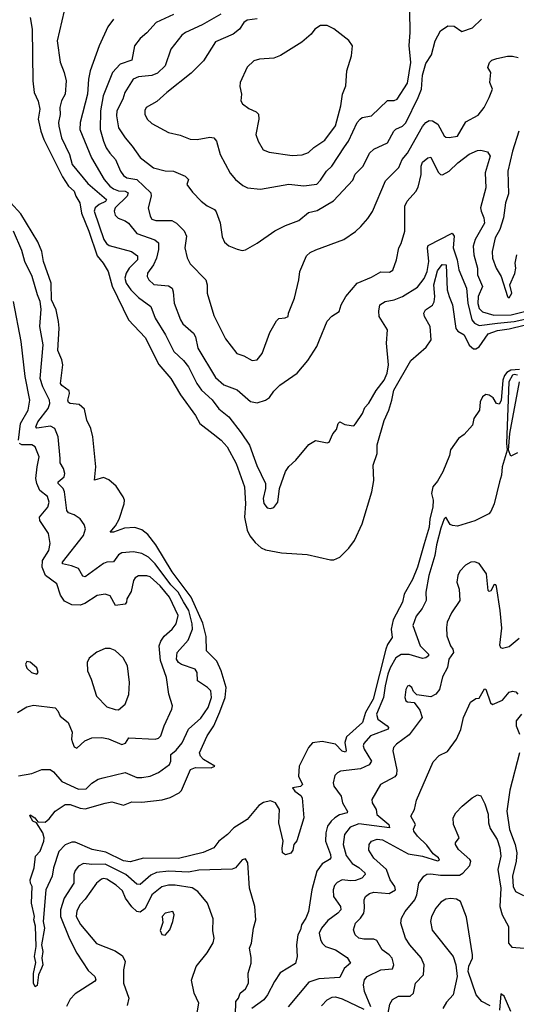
# Model space of a CAD drawing. Extents: x 1468344 to 1613994, y 525695 to 643861.
# Tile 185 of 256: x 1545033 to 1548008, y 572479 to 578371. Entities that reach past the tile are written whole.
import ezdxf

# ---------------------------------------------------------------- set-up
doc = ezdxf.new("R2010")
doc.units = 0

msp = doc.modelspace()

# ---------------------------------------------------------------- linework, layer by layer
at = {"layer": '0CON10XD'}
for points in [[(1545298.6, 578425), (1545256.7, 578245), (1545276.3, 578116.3), (1545299.4, 578055), (1545310.5, 578005), (1545304.6, 577925), (1545283.9, 577885), (1545272.7, 577845), (1545275.3, 577804.7), (1545265.3, 577755), (1545267.2, 577735), (1545284, 577665), (1545330.3, 577565), (1545347.8, 577505), (1545440.1, 577390.1), (1545553.2, 577295), (1545546.7, 577283.3), (1545508.4, 577265), (1545485, 577246.2), (1545479.8, 577225), (1545537.1, 577055), (1545552.2, 577032.2), (1545569.3, 577020.7), (1545703.2, 576983.2), (1545738.3, 576958.3), (1545737.6, 576935), (1545689.5, 576885), (1545669.8, 576855), (1545662.3, 576825), (1545671.1, 576795), (1545699.1, 576755), (1545745, 576708.4), (1545819.1, 576655), (1545844.1, 576585), (1545906.3, 576485), (1545956.8, 576385), (1546015, 576332), (1546044.8, 576294.8), (1546094.5, 576194.5), (1546122.8, 576155), (1546185.5, 576095.5), (1546225, 576042.7), (1546285, 575993.8), (1546359.9, 575899.9), (1546408.7, 575825), (1546437.9, 575747.9), (1546452.8, 575702.8), (1546506.1, 575595), (1546505.4, 575565), (1546490.4, 575505), (1546495.4, 575475.4), (1546515, 575449.2), (1546535, 575445.7), (1546555, 575453.1), (1546578.9, 575485), (1546588.2, 575565), (1546625, 575668), (1546645, 575698), (1546686.2, 575735), (1546765, 575828.8), (1546805, 575854), (1546875, 575840), (1546886.1, 575843.9), (1546907.7, 575892.3), (1546930.7, 575919.3), (1546941.2, 575955), (1546950, 575965), (1546979.5, 575949.5), (1547018, 575942), (1547035, 575941.2), (1547045, 575953.3), (1547085.9, 576014.1), (1547099.2, 576050.8), (1547124, 576076), (1547168.2, 576151.8), (1547215, 576213.5), (1547233.4, 576255), (1547241.2, 576305), (1547230.7, 576435), (1547236.1, 576515), (1547186.7, 576595), (1547183.1, 576626.9), (1547190, 576665), (1547222, 576685), (1547275, 576695.2), (1547326, 576714), (1547415, 576770.4), (1547455, 576822), (1547473.4, 576865), (1547484.3, 576925), (1547475.6, 577005), (1547480.2, 577019.8), (1547623.6, 577093.6), (1547635.4, 577075.4), (1547628.6, 577005), (1547653.6, 576935), (1547663.8, 576875), (1547708.1, 576765), (1547717.2, 576675), (1547740.6, 576575), (1547756.6, 576555), (1547785, 576541), (1547895.3, 576554.7), (1547995, 576565.5), (1548105, 576588.2)], [(1545915, 577935.6), (1545855, 577881.5), (1545791.2, 577845), (1545782.9, 577827.1), (1545782.9, 577805), (1545797.1, 577775), (1545825, 577749.4), (1545925, 577695.7), (1545995, 577679.2), (1546055, 577655.7), (1546095, 577654.4), (1546172.4, 577667.6), (1546195, 577664.3), (1546211.5, 577645), (1546234.5, 577565), (1546293.7, 577453.7), (1546325, 577415.8), (1546369.4, 577379.4), (1546396.7, 577365), (1546475, 577356.5), (1546645, 577386.5), (1546735, 577376.5), (1546812.6, 577387.4), (1546835, 577410), (1546870.9, 577465), (1546903.4, 577495), (1546979, 577611), (1547002.9, 577645), (1547054.5, 577755), (1547073.1, 577776.9), (1547085, 577785.6), (1547140, 577795), (1547235, 577887.5), (1547275, 577887.1), (1547293.8, 577895), (1547355, 577991.2), (1547376.6, 578115), (1547366, 578216), (1547372.4, 578295), (1547368.7, 578425)], [(1545095.6, 578385), (1545107.2, 578315), (1545112.5, 578005), (1545120.6, 577935), (1545144.4, 577884.4), (1545153.5, 577835), (1545144.4, 577775), (1545159.1, 577705), (1545177.3, 577655), (1545290, 577430), (1545324.8, 577374.8), (1545359.4, 577345), (1545369.3, 577315), (1545393.9, 577275), (1545403.4, 577213.4), (1545448, 577105), (1545497.3, 576957.3), (1545533.1, 576915), (1545562.2, 576865), (1545587, 576777), (1545684.6, 576574.6), (1545785, 576469.2), (1545867, 576307), (1545937.5, 576225), (1545995.5, 576125.5), (1546085, 576003.3), (1546111.2, 575955), (1546192.2, 575892.2), (1546240, 575855), (1546275, 575816), (1546330.5, 575715), (1546379.5, 575575), (1546384.6, 575475), (1546378.8, 575395), (1546395, 575315.8), (1546411.6, 575281.6), (1546442.7, 575242.7), (1546480.2, 575210.2), (1546505, 575198), (1546601.7, 575181.7), (1546755, 575171.4), (1546895, 575139.4), (1546915, 575139.4), (1546951.2, 575155), (1547005, 575209.2), (1547037.8, 575255), (1547085, 575354.2), (1547142.6, 575545), (1547153.4, 575613.4), (1547150.4, 575705), (1547174.6, 575775), (1547175, 575826.7), (1547215, 575972), (1547243.8, 576035), (1547262.7, 576095), (1547274.8, 576155), (1547375, 576332.5), (1547468.5, 576411.5), (1547497.7, 576455), (1547491.8, 576535), (1547458.5, 576595), (1547453.3, 576615), (1547464.4, 576635), (1547505, 576662.9), (1547516.3, 576683.7), (1547520.4, 576715), (1547513.1, 576785), (1547535, 576868.5), (1547564.3, 576905.7), (1547587.1, 576905), (1547592.4, 576755), (1547605, 576715.7), (1547624.7, 576665), (1547645, 576522.5), (1547656.6, 576506.6), (1547695, 576484.7), (1547724.3, 576424.3), (1547751.2, 576401.2), (1547765, 576401.9), (1547785, 576414.4), (1547838.8, 576491.2), (1547895, 576511.5), (1547965, 576520.7), (1548055, 576543.9)], [(1545595.4, 578374.6), (1545561.7, 578328.3), (1545509.5, 578215), (1545454.3, 578065.7), (1545444.7, 578015), (1545439.7, 577925), (1545395.3, 577755.3), (1545392.9, 577715), (1545462.9, 577545), (1545539.2, 577415), (1545573.1, 577375), (1545595, 577359.8), (1545625, 577347.6), (1545665.6, 577345), (1545682.5, 577335), (1545676.2, 577315), (1545605.4, 577245), (1545598.2, 577225), (1545605, 577200.6), (1545623.4, 577183.4), (1545665, 577168.2), (1545685, 577152.7), (1545735, 577091.2), (1545843.3, 577053.3), (1545864.6, 577035), (1545865.3, 576995), (1545853.1, 576945), (1545835, 576904.4), (1545798.8, 576855), (1545797.3, 576835), (1545805.5, 576815), (1545836, 576786), (1545925, 576778.8), (1545945.6, 576765), (1545952.9, 576742.9), (1545957.8, 576675), (1545995.5, 576575), (1546010.8, 576550.8), (1546074.4, 576495), (1546085, 576473.3), (1546100, 576405), (1546205, 576230.5), (1546255, 576185.4), (1546335, 576155.6), (1546415, 576085.7), (1546455, 576079.4), (1546506.2, 576093.8), (1546529.8, 576110.2), (1546555, 576149.2), (1546591.2, 576185), (1546694, 576255), (1546758.8, 576331.2), (1546812.5, 576415), (1546828.8, 576455), (1546875, 576566.2), (1546903.2, 576596.8), (1546945.8, 576624.2), (1546959.2, 576665), (1546985.7, 576715), (1547054.7, 576795.3), (1547139.1, 576830.9), (1547195, 576862), (1547248.8, 576861.2), (1547268.6, 576871.4), (1547290, 576935), (1547303.1, 577005), (1547317.6, 577032.4), (1547339.3, 577105), (1547339.2, 577255), (1547352.9, 577285), (1547405, 577343.6), (1547420.1, 577369.9), (1547437.7, 577445), (1547437.6, 577495), (1547445, 577517.8), (1547476.7, 577545), (1547495, 577547.8), (1547539.3, 577459.3), (1547554.2, 577445), (1547565, 577443.8), (1547605, 577465.4), (1547656.6, 577515), (1547725, 577566.7), (1547775, 577588.7), (1547795, 577590.2), (1547835, 577580.3), (1547851.7, 577555), (1547821.8, 577455), (1547825.3, 577365), (1547793.9, 577245), (1547796, 577225), (1547813.2, 577185), (1547815.9, 577154.1), (1547760, 577055), (1547750, 577015), (1547753.4, 576965), (1547774.7, 576885), (1547774.2, 576845), (1547804.8, 576775), (1547778.7, 576715), (1547777.6, 576672.4), (1547785, 576642.5), (1547805, 576623.3), (1547872.7, 576602.7), (1547976.2, 576605), (1548145, 576646.3)], [(1545955, 578401.8), (1545850, 578355), (1545795, 578292.2), (1545755, 578257.8), (1545721.3, 578215), (1545705, 578129.5), (1545635, 578105.4), (1545589.3, 578055), (1545533.9, 577915), (1545516.3, 577825), (1545515.8, 577715), (1545534.2, 577645), (1545551.6, 577605), (1545572, 577572), (1545607.8, 577535), (1545637.1, 577465), (1545655, 577439.2), (1545675.6, 577425.6), (1545735, 577414.2), (1545819.4, 577335), (1545820, 577315), (1545803.2, 577245), (1545813.8, 577195), (1545825, 577176.9), (1545848.7, 577168.7), (1545945, 577168.8), (1545972.9, 577152.9), (1546018.2, 577108.2), (1546031.8, 577075), (1546021.1, 577005), (1546036.2, 576946.2), (1546055, 576910), (1546147.1, 576815), (1546155.7, 576785), (1546155.7, 576735), (1546195, 576601.2), (1546265, 576462), (1546332.8, 576372.8), (1546375, 576359.4), (1546425, 576332.2), (1546455, 576335.7), (1546485.4, 576374.6), (1546531.4, 576498.6), (1546570.9, 576569.1), (1546585, 576583.8), (1546623, 576587), (1546640, 576595), (1546642.5, 576615), (1546678.8, 576705), (1546704.6, 576815.4), (1546710, 576865), (1546751.7, 576958.3), (1546772.6, 576977.4), (1546806.4, 576993.6), (1546974.5, 577055.5), (1547045, 577102.9), (1547076, 577134), (1547118.5, 577181.5), (1547146.1, 577223.9), (1547223.1, 577406.9), (1547303, 577487), (1547324.4, 577535), (1547355, 577572.5), (1547401.4, 577655), (1547445, 577732.2), (1547465, 577756.7), (1547485, 577768.1), (1547505, 577765.5), (1547536.8, 577746.8), (1547575, 577676), (1547585, 577667.8), (1547605, 577665.5), (1547655.3, 577674.7), (1547705, 577760.8), (1547779.3, 577800.7), (1547815.6, 577845), (1547845.5, 577905), (1547864.4, 577955), (1547848.9, 577995), (1547854, 578055), (1547836, 578085), (1547845.9, 578114.1), (1547861.7, 578128.3), (1547890.2, 578139.8), (1547955, 578153.8), (1547983.9, 578153.9), (1548018, 578145)], [(1546236.9, 578405), (1546125, 578340.8), (1546026, 578294), (1546005, 578277.8), (1545938.1, 578195), (1545904.6, 578095), (1545858.5, 578051.5), (1545825, 578036.8), (1545745, 578030), (1545712.5, 578015), (1545663.3, 577935), (1545650, 577895), (1545614.6, 577825), (1545611.9, 577795), (1545625.3, 577725), (1545663.8, 577665), (1545707.1, 577615), (1545755, 577545.6), (1545835, 577483.9), (1545905, 577466.1), (1545955, 577465.5), (1546025, 577434.4), (1546044.2, 577415), (1546034.4, 577385.6), (1546068.7, 577338.7), (1546119.2, 577285), (1546155, 577258.1), (1546200, 577235), (1546210.7, 577220.7), (1546234.5, 577155), (1546245, 577072.5), (1546260.3, 577040.3), (1546285, 577018.8), (1546335, 576997.1), (1546365, 576990.6), (1546385, 576994.4), (1546455.5, 577034.5), (1546561.7, 577108.3), (1546625, 577139.4), (1546705, 577168.6), (1546763.3, 577216.7), (1546815, 577229.1), (1546912.3, 577287.7), (1547029.1, 577410.9), (1547042.8, 577447.2), (1547090, 577495), (1547128, 577572), (1547155, 577595.5), (1547235.2, 577634.8), (1547273.8, 577705), (1547285, 577716.5), (1547325, 577733.8), (1547345, 577754.6), (1547418.9, 577905), (1547439.3, 577955), (1547445, 578038.8), (1547465, 578108.6), (1547499.1, 578160.9), (1547520.8, 578245), (1547554.3, 578305), (1547596.4, 578333.6), (1547635, 578331.8), (1547681.4, 578301.4), (1547745, 578322.3), (1547798.5, 578375)], [(1546455, 578375.6), (1546395, 578369.2), (1546376.3, 578353.7), (1546348.9, 578315), (1546311.9, 578285), (1546205, 578239.5), (1546133.1, 578125), (1546059.6, 578050.4), (1545915, 577935.6)], [(1546665, 577558.8), (1546725, 577562.1), (1546762.7, 577577.3), (1546795, 577606.7), (1546860.6, 577649.4), (1546925, 577735.7), (1546957.4, 577855), (1546966.6, 577925), (1546986.2, 577975), (1546992.5, 578065), (1547020, 578155), (1547025.7, 578215), (1547005, 578246.7), (1546915, 578316.9), (1546874.2, 578335.8), (1546835, 578336.9), (1546800, 578315), (1546778.8, 578285), (1546723.3, 578236.7), (1546595, 578157.1), (1546555, 578140.9), (1546470, 578135), (1546435, 578124.2), (1546395, 578086.7), (1546354, 577995), (1546350.5, 577970.5), (1546361.2, 577925), (1546357.1, 577885), (1546367.1, 577867.1), (1546405, 577839.5), (1546449.8, 577819.8), (1546463.1, 577805), (1546464.5, 577775), (1546448.1, 577685), (1546460.8, 577645), (1546492.1, 577592.1), (1546527.9, 577577.9), (1546665, 577558.8)], [(1548022.9, 577705), (1547984, 577585), (1547956.2, 577465), (1547960.5, 577329.5), (1547942.2, 577275), (1547931.2, 577185), (1547909.7, 577115), (1547881.3, 577065), (1547862.5, 576985), (1547864.4, 576944.4), (1547886, 576885), (1547917.5, 576835), (1547955.5, 576715.5), (1547965, 576705.8), (1547981.2, 576735), (1547968.4, 576785), (1547998.2, 576851.8), (1548003.8, 576885), (1548000.9, 576915), (1548011.2, 576965)], [(1546763.6, 574016.4), (1546706.8, 573905), (1546703.6, 573845), (1546726.7, 573795), (1546715, 573782.5), (1546666.7, 573775), (1546681.4, 573755), (1546717.8, 573727.8), (1546724.4, 573715), (1546734.4, 573595), (1546692.2, 573457.8), (1546674.7, 573435.3), (1546668, 573402), (1546656.9, 573383.1), (1546625, 573373.8), (1546608, 573385), (1546604.3, 573414.3), (1546610.6, 573455), (1546584.5, 573565), (1546588.5, 573645), (1546565, 573684.5), (1546535, 573696.1), (1546494.1, 573685.9), (1546465, 573669.5), (1546395.6, 573585), (1546314.9, 573535.1), (1546278.6, 573495), (1546225.4, 573455), (1546195.2, 573414.8), (1546131.5, 573388.5), (1545985, 573351.7), (1545775, 573352.8), (1545695, 573330.8), (1545655, 573338.2), (1545549, 573389), (1545466.2, 573405), (1545365, 573449.3), (1545345, 573448.5), (1545305, 573433.6), (1545267.4, 573392.6), (1545235.7, 573295), (1545226.9, 573245), (1545189.2, 573165), (1545173.3, 572975), (1545181.6, 572935), (1545163.8, 572835), (1545172.3, 572795), (1545165.6, 572755), (1545171.5, 572715), (1545163.6, 572696.4), (1545146.1, 572655), (1545137.4, 572592.6), (1545125, 572584.3), (1545115.4, 572605), (1545116.1, 572663.9), (1545129.3, 572729.3), (1545121.8, 572765), (1545131.5, 572825), (1545126.8, 572946.8), (1545117.5, 572985), (1545122.5, 573005), (1545104, 573085), (1545107.5, 573185), (1545097.5, 573205), (1545096.7, 573225), (1545120, 573295), (1545128, 573365), (1545155.7, 573395), (1545177.8, 573455), (1545179.4, 573475), (1545172.5, 573505), (1545134.4, 573564.4), (1545112.5, 573575), (1545092.9, 573607.1), (1545095, 573612.5), (1545124, 573595), (1545142, 573572), (1545185, 573570), (1545210.3, 573589.7), (1545245, 573635.6), (1545305, 573674.4), (1545335, 573675.4), (1545395, 573652), (1545425, 573648.4), (1545545, 573682.5), (1545585, 573690.8), (1545655, 573670.5), (1545705, 573691.1), (1545765, 573688.1), (1545886.4, 573703.6), (1545935, 573716.9), (1545988.8, 573745), (1546001.7, 573758.3), (1546055.8, 573885), (1546085.3, 573895.3), (1546180, 573895), (1546201.2, 573905), (1546134.5, 573944.5), (1546115.4, 573965), (1546109.5, 573985), (1546155.2, 574084.8), (1546195.2, 574145), (1546231.2, 574228.8), (1546263.3, 574315), (1546270, 574375), (1546238.8, 574475), (1546213.4, 574533.4), (1546151.2, 574595), (1546150.1, 574680.1), (1546129.7, 574759.7), (1546060.3, 574915), (1545946.9, 575066.9), (1545848.9, 575228.9), (1545800, 575290), (1545765, 575318.4), (1545722.4, 575332.4), (1545661.7, 575328.3), (1545594.6, 575304.6), (1545574.6, 575304.6), (1545607.7, 575342.3), (1545628, 575382), (1545658.9, 575475), (1545660, 575495), (1545653.5, 575515), (1545610.7, 575580.7), (1545567.7, 575617.7), (1545535, 575631.5), (1545482, 575615), (1545489.3, 575695), (1545471.1, 575875), (1545458.1, 575925), (1545435.7, 575975), (1545421.2, 576041.2), (1545389.4, 576069.4), (1545334.3, 576074.3), (1545325, 576080), (1545321.1, 576095), (1545331.8, 576135), (1545330.2, 576150.2), (1545285, 576182.2), (1545277.3, 576195), (1545292, 576305), (1545285.7, 576335), (1545261.2, 576391.2), (1545270, 576525), (1545266.2, 576565), (1545251.6, 576635), (1545224.2, 576695), (1545220.8, 576795), (1545176.1, 576925), (1545164.6, 576985), (1545141.1, 577041.1), (1545040.4, 577210.4), (1544977.2, 577277.2)], [(1545025, 573846), (1545105, 573860), (1545165, 573884.3), (1545215, 573884.4), (1545235, 573870.6), (1545285, 573811.8), (1545385, 573767.2), (1545430.9, 573769.1), (1545465, 573802.2), (1545503, 573827), (1545533.8, 573833.8), (1545665, 573865.5), (1545735, 573836.4), (1545765, 573836.2), (1545814.7, 573845.3), (1545865, 573866.7), (1545929.6, 573915), (1545938.9, 573935), (1545938.1, 573975), (1545969.2, 574000.8), (1546005.9, 574044.1), (1546044, 574126), (1546118.8, 574191.2), (1546161.5, 574255), (1546182.3, 574315), (1546177.2, 574355), (1546157.7, 574375), (1546097.3, 574415), (1546096.7, 574465), (1546083.1, 574485), (1546002, 574512), (1545984.4, 574524.4), (1545972.8, 574545), (1545976, 574584), (1546041.4, 574658.6), (1546068.4, 574725), (1546066.8, 574755), (1546046.9, 574835), (1546015, 574888.6), (1545982.6, 574945), (1545938.7, 574988.7), (1545845, 575115.3), (1545805, 575154.1), (1545765, 575177.3), (1545715, 575187.1), (1545645, 575181.8), (1545625, 575168.1), (1545595, 575126.9), (1545555, 575124.5), (1545535, 575117.1), (1545425, 575037.5), (1545411.6, 575041.6), (1545385, 575087.5), (1545343.8, 575103.8), (1545290, 575115), (1545288.6, 575125), (1545414.5, 575285), (1545427.1, 575325), (1545419.6, 575349.6), (1545394.5, 575384.5), (1545358.9, 575408.9), (1545325, 575420.5), (1545314.7, 575434.7), (1545302, 575545), (1545292.9, 575565), (1545263.8, 575595), (1545264.1, 575605.9), (1545299.1, 575635), (1545303.2, 575655), (1545296.2, 575685), (1545275, 575718.8), (1545274.6, 575745), (1545263.5, 575875), (1545244, 575924), (1545218.2, 575938.2), (1545136.2, 575926.2), (1545130, 575935), (1545141.6, 575965), (1545202.6, 576045), (1545212.9, 576075), (1545210.8, 576095), (1545170.7, 576175), (1545155.2, 576225), (1545173, 576425), (1545152.8, 576535), (1545161.5, 576638.5), (1545156.6, 576685), (1545138.8, 576725), (1545106.9, 576835), (1545063.2, 576925), (1545045, 576990.8), (1544995.3, 577105)], [(1545025.3, 575855), (1545037.4, 575955), (1545082.9, 576035), (1545094.5, 576095), (1545066.5, 576236.5), (1545042.3, 576445), (1544996.2, 576685)], [(1548015, 576243.1), (1547995, 576248.4), (1547985, 576244.6), (1547961.8, 576205), (1547948.8, 575835), (1547952.5, 575795), (1547922.5, 575695), (1547918.9, 575645), (1547906.7, 575605), (1547874.6, 575475), (1547855, 575427.5), (1547843.5, 575415), (1547758, 575372), (1547655, 575340), (1547625, 575343.4), (1547611.2, 575351.2), (1547585, 575393.3), (1547575, 575384), (1547555, 575328.8), (1547528.6, 575228.6), (1547519.2, 575165), (1547482.6, 575045), (1547466, 574945), (1547468.2, 574895), (1547442.6, 574847.4), (1547408.1, 574801.9), (1547387.3, 574745), (1547432.4, 574625), (1547480.6, 574575), (1547481.8, 574565), (1547465, 574551.6), (1547445, 574547.8), (1547365, 574572.4), (1547318.3, 574571.7), (1547285, 574551.8), (1547252.1, 574492.1), (1547237.2, 574455), (1547221.4, 574385), (1547212.2, 574315), (1547170.9, 574215), (1547177.6, 574185), (1547233.1, 574145), (1547242.5, 574135), (1547239.2, 574125), (1547134.1, 574085.9), (1547095, 574040.6), (1547090.3, 574025), (1547095.3, 574005), (1547139.2, 573935), (1547126.9, 573913.1), (1547075, 573887.3), (1546955, 573874.5), (1546935.8, 573865), (1546921.2, 573848.8), (1546910.9, 573805), (1546913.6, 573785), (1546957.9, 573725), (1546965.5, 573685), (1546996.9, 573633.1), (1546994.3, 573625), (1546947.5, 573612.5), (1546920, 573595), (1546897.6, 573575), (1546877.5, 573545), (1546866.2, 573505), (1546863.8, 573455), (1546894.6, 573375), (1546896.2, 573355), (1546889.2, 573345), (1546845, 573320.5), (1546813.6, 573275), (1546782.1, 573165), (1546762.7, 573035), (1546746.9, 572995), (1546720.8, 572955), (1546714.5, 572925), (1546699.7, 572895), (1546691.5, 572835), (1546694.2, 572765.8), (1546685, 572723.8), (1546592.6, 572667.4), (1546558.5, 572615), (1546518.1, 572535), (1546495, 572506), (1546423.3, 572455)], [(1548027.4, 576277.4), (1547975.4, 576274.6), (1547950.3, 576259.7), (1547937.1, 576242.9), (1547926.2, 576213.8), (1547916.7, 576093.3), (1547905, 576070.7), (1547889.6, 576075), (1547868.1, 576108.1), (1547845, 576124.5), (1547825, 576127.4), (1547805.7, 576114.3), (1547791.2, 576085), (1547787.7, 576035), (1547752.5, 575985), (1547744.4, 575945), (1547695, 575888.6), (1547660.6, 575865), (1547613.2, 575796.8), (1547606.7, 575763.3), (1547566.7, 575665), (1547535, 575609.2), (1547506.9, 575575), (1547499.2, 575535), (1547510, 575495), (1547508.4, 575455), (1547488.5, 575385), (1547484.8, 575335), (1547456, 575235), (1547415, 575095.8), (1547385, 575020.8), (1547336.4, 574933.6), (1547325, 574886), (1547269.3, 574780.7), (1547257.1, 574725), (1547264.6, 574675), (1547236.8, 574633.2), (1547226.2, 574603.8), (1547150.4, 574305), (1547103.3, 574225), (1547085.3, 574165), (1546990.6, 574079.4), (1546979.7, 574045), (1546988.4, 573995), (1546985, 573987.1), (1546965, 573993.4), (1546925, 574036.8), (1546845, 574051.2), (1546786.2, 574043.8), (1546763.6, 574016.4)], [(1548015, 575779.5), (1547975, 575760), (1547960, 575795), (1547969.4, 575895), (1548026.2, 576205)], [(1545020, 574225), (1545075, 574260), (1545115, 574270), (1545245, 574253.8), (1545261.2, 574235), (1545275, 574202.5), (1545322.5, 574165), (1545347.5, 574107.5), (1545344.1, 574065.9), (1545348.6, 574045), (1545359.7, 574019.7), (1545375, 574011.2), (1545423.9, 574056.1), (1545465, 574073.6), (1545525, 574076.4), (1545565, 574067.9), (1545645, 574033.1), (1545667.6, 574042.4), (1545687, 574073), (1545845, 574066.6), (1545865, 574070.9), (1545878.9, 574085), (1545897.3, 574145), (1545944.4, 574245), (1545948.6, 574265), (1545926.5, 574335), (1545912.7, 574435), (1545875.6, 574535.6), (1545867.9, 574625), (1545877.5, 574652.5), (1545897.8, 574682.2), (1545946.5, 574723.5), (1545970.4, 574755), (1545982.4, 574805), (1545930.9, 574915), (1545874, 574984), (1545815, 575036.9), (1545795, 575042.9), (1545745, 575042.4), (1545725, 575030.9), (1545715.2, 575015), (1545701.4, 574948.6), (1545674.2, 574905), (1545673.3, 574885), (1545665, 574873.8), (1545606.4, 574866.4), (1545574.4, 574924.4), (1545545, 574934.3), (1545496.2, 574925), (1545422.9, 574877.1), (1545395, 574866.9), (1545345, 574868.9), (1545301.6, 574891.6), (1545278.1, 574928.1), (1545255.6, 574995), (1545187.9, 575045), (1545167.6, 575095), (1545169.6, 575135), (1545207.5, 575195), (1545215.9, 575235.9), (1545206.4, 575296.4), (1545154.3, 575374.3), (1545151.7, 575395), (1545200.8, 575455), (1545209.7, 575485), (1545198.6, 575518.6), (1545153.5, 575553.5), (1545134.8, 575594.8), (1545129.1, 575625), (1545138, 575695), (1545149.6, 575755), (1545125.3, 575815.3), (1545105, 575827.5), (1545046.5, 575826.5), (1545032.5, 575835)], [(1548025, 574668.7), (1547965, 574618.5), (1547925, 574608.2), (1547915, 574613.3), (1547908.8, 574628.8), (1547920.9, 574730.9), (1547911.6, 574835), (1547888.9, 574978.9), (1547885, 574988.8), (1547875, 574991.2), (1547855, 574954), (1547845, 574950), (1547838.8, 574955), (1547828, 575055), (1547785, 575116.2), (1547757.3, 575127.3), (1547735, 575124.2), (1547703.6, 575106.4), (1547669.4, 575070.6), (1547657.8, 575045), (1547651.4, 575005), (1547664.4, 574964.4), (1547669.4, 574895), (1547618.6, 574821.4), (1547593.6, 574766.4), (1547588.6, 574735), (1547591.1, 574685), (1547612.9, 574625), (1547627.3, 574605), (1547630.3, 574585), (1547602.5, 574545), (1547594.7, 574495.3), (1547565, 574438.8), (1547547.1, 574362.9), (1547525, 574334.3), (1547495, 574319.2), (1547411.7, 574331.7), (1547391.2, 574351.2), (1547381.2, 574375), (1547365, 574386.2), (1547355, 574383.3), (1547345, 574362.5), (1547340, 574315), (1547345.9, 574295.9), (1547355, 574288.8), (1547395.9, 574285.9), (1547429.5, 574239.5), (1547444, 574195), (1547365, 574092.1), (1547288.9, 574035), (1547272.7, 574015), (1547268.8, 573995), (1547291.7, 573881.7), (1547290.8, 573855), (1547279.1, 573840.9), (1547194.4, 573795), (1547141.5, 573705), (1547144.1, 573685), (1547167.7, 573645), (1547172.7, 573615), (1547244.7, 573555), (1547248.6, 573535), (1547065, 573558.8), (1547011.6, 573538.4), (1546979.2, 573495), (1546971.1, 573435), (1546988.8, 573368.8), (1547025, 573322.4), (1547065, 573298.8), (1547100, 573265), (1547102.2, 573255), (1547081.5, 573235), (1547045, 573220.8), (1547015, 573217.4), (1546965, 573223.1), (1546935, 573207.5), (1546919.1, 573190.9), (1546910.8, 573165), (1546913.4, 573125), (1546954.6, 573065), (1546956.2, 573045), (1546938.5, 573025), (1546878.7, 572981.3), (1546840, 572935), (1546826.9, 572905), (1546835, 572866.2), (1546844.5, 572845), (1546864.7, 572824.7), (1546925, 572804.6), (1546995, 572760), (1547013.8, 572725), (1546976.5, 572693.5), (1546950.6, 572639.4), (1546825, 572632.4), (1546765, 572610.9), (1546640, 572465)], [(1545625, 574242.2), (1545664.4, 574275.6), (1545686.4, 574333.6), (1545691.4, 574405), (1545679.2, 574505), (1545653, 574553), (1545605.4, 574595.4), (1545575, 574607.8), (1545545, 574607.5), (1545494.3, 574585.7), (1545449.5, 574550.5), (1545438, 574525), (1545439.5, 574475), (1545461.2, 574425), (1545492.4, 574322.4), (1545555, 574260), (1545605, 574242.5), (1545625, 574242.2)], [(1545135, 574454.4), (1545144, 574465), (1545135, 574493.3), (1545095, 574525.8), (1545075, 574530), (1545067.5, 574515), (1545075, 574490), (1545104.2, 574465), (1545135, 574454.4)], [(1547136.5, 572465), (1547098.9, 572555), (1547091.7, 572595), (1547097.2, 572625), (1547114.5, 572645.5), (1547195, 572684.8), (1547265, 572691.4), (1547274.5, 572715), (1547263.2, 572755), (1547245, 572776.1), (1547203.5, 572805), (1547171.6, 572861.6), (1547155, 572868.7), (1547095, 572868.2), (1547065, 572874.6), (1547041.9, 572895), (1547031.4, 572925), (1547045, 572963.8), (1547075.2, 572994.8), (1547093.4, 573025), (1547098.7, 573055), (1547095.5, 573105), (1547104.4, 573125), (1547128, 573142), (1547155, 573149.7), (1547245, 573141.6), (1547283.6, 573165), (1547280.7, 573185), (1547251.8, 573225), (1547230.6, 573285), (1547155, 573354.4), (1547125, 573401.2), (1547125.7, 573435), (1547140.8, 573455), (1547173.6, 573466.4), (1547205, 573462.5), (1547359.7, 573379.7), (1547445.2, 573365.2), (1547535, 573337.1), (1547548.3, 573341.7), (1547540.8, 573355), (1547509.8, 573379.8), (1547470.9, 573430.9), (1547414.6, 573485), (1547393.5, 573515), (1547392.5, 573527.5), (1547404.3, 573555), (1547376, 573605), (1547397.1, 573645), (1547409.1, 573700.9), (1547509.1, 573930.9), (1547545, 573968.6), (1547595, 573991.2), (1547650, 574065), (1547675, 574123.3), (1547691.1, 574195), (1547733.6, 574286.4), (1547765, 574310), (1547785, 574311.2), (1547816.4, 574366.4), (1547825.6, 574365.6), (1547853.4, 574283.4), (1547865, 574273.8), (1547925, 574298.8), (1547965, 574346.7), (1547985, 574353.8), (1548005, 574350), (1548016, 574335)], [(1548037.5, 574215), (1548006.7, 574175), (1548006.7, 574145), (1548027.1, 574095)], [(1548026.3, 573985), (1547968.4, 573761.6), (1547949.8, 573635), (1547967.5, 573525), (1548001.2, 573435), (1548010.3, 573385), (1548006.2, 573336.2), (1547985.2, 573245), (1547989.1, 573185), (1548003.2, 573155), (1548049.5, 573129.5)], [(1547233.7, 572395), (1547250.6, 572479.4), (1547265, 572507.5), (1547302.6, 572527.4), (1547372.2, 572527.8), (1547392.5, 572545), (1547404, 572606), (1547451.8, 572655), (1547454.6, 572715), (1547436.9, 572756.9), (1547368.9, 572835), (1547344.7, 572874.7), (1547316.7, 572965), (1547320, 572995), (1547341.8, 573035), (1547400.3, 573105), (1547412.5, 573135), (1547424.4, 573205), (1547453.2, 573246.8), (1547472.4, 573257.6), (1547495, 573260.3), (1547552.9, 573252.9), (1547667.1, 573252.9), (1547686.2, 573263.8), (1547729.2, 573310.8), (1547734.2, 573335), (1547728.9, 573345), (1547661.8, 573405), (1547642.5, 573435), (1547643.9, 573446.1), (1547664.2, 573475), (1547630.6, 573555), (1547628.6, 573595), (1547644.2, 573625), (1547682.5, 573665), (1547743.8, 573715), (1547775, 573732.5), (1547795, 573726.7), (1547818.9, 573678.9), (1547837.9, 573617.9), (1547841.1, 573565), (1547850.9, 573530.9), (1547891.8, 573465), (1547909.6, 573415), (1547913.9, 573366.1), (1547896.5, 573285), (1547914.7, 573175), (1547908.1, 573065), (1547922.2, 573015), (1547960.6, 572945), (1547960.5, 572845), (1547980.2, 572820.2), (1548055, 572815.6)], [(1546325.6, 572415), (1546327.5, 572495), (1546342.9, 572515), (1546352.5, 572545), (1546385, 572572.5), (1546404.1, 572605), (1546401.1, 572665), (1546419.2, 572725), (1546418.6, 572758.6), (1546410, 572815), (1546420.9, 572845), (1546432.9, 572935), (1546447.8, 572985), (1546441.4, 573065), (1546409.4, 573175), (1546400, 573325), (1546385, 573350), (1546365, 573343.3), (1546325, 573296), (1546305, 573287.5), (1546105, 573281.2), (1546045, 573269.4), (1545926.3, 573276.3), (1545852.7, 573267.3), (1545818.7, 573251.3), (1545755, 573195.4), (1545735, 573198.9), (1545667.7, 573255), (1545545, 573317.5), (1545465, 573316.1), (1545415, 573321.8), (1545385, 573306.7), (1545365, 573280), (1545357.6, 573255), (1545356.4, 573205), (1545300.2, 573115), (1545278.1, 573045), (1545278, 573005), (1545330.7, 572870.7), (1545375.3, 572785), (1545442.3, 572682.3), (1545484, 572645), (1545488.1, 572625), (1545482, 572615), (1545365, 572542.3), (1545335, 572509.6), (1545313.1, 572466.9)], [(1546090.6, 572395), (1546105.6, 572485), (1546077.1, 572545), (1546062.7, 572622.7), (1546089.2, 572705), (1546155, 572786.2), (1546192.4, 572847.6), (1546197.1, 572875), (1546189.1, 572919.1), (1546190.9, 572990.9), (1546158.1, 573085), (1546099.2, 573155), (1546066.2, 573176.2), (1545965, 573192), (1545925, 573191.2), (1545885, 573181.6), (1545825.4, 573135), (1545785, 573052.2), (1545755, 573029.6), (1545735, 573035.4), (1545705, 573061.5), (1545667.6, 573115), (1545648.2, 573158.2), (1545611.7, 573191.7), (1545555, 573227.6), (1545535, 573232), (1545522.4, 573227.6), (1545493.3, 573205), (1545425, 573108.9), (1545395, 573076.9), (1545375, 573039.2), (1545370.3, 573005), (1545396.9, 572956.9), (1545492.9, 572842.9), (1545605, 572798.2), (1545648.8, 572768.8), (1545664.6, 572735), (1545654.7, 572685.3), (1545654.6, 572605), (1545685.7, 572515), (1545677.5, 572472.5)], [(1547850.9, 572470.9), (1547800, 572495), (1547766.4, 572536.4), (1547718.6, 572675), (1547723, 572707), (1547744.4, 572755), (1547744.4, 572775), (1547709.5, 573000.5), (1547673.4, 573093.4), (1547649.3, 573109.3), (1547615, 573112.7), (1547585, 573108.5), (1547555, 573089.4), (1547524.5, 573055), (1547499.2, 573005), (1547492.9, 572975), (1547502.7, 572922.7), (1547628.9, 572765), (1547644.5, 572715), (1547652.2, 572645), (1547629.2, 572535), (1547588.7, 572491.3), (1547567.1, 572455)], [(1545905, 572893.3), (1545932, 572925), (1545950, 572975), (1545958.8, 573015), (1545950, 573035), (1545905, 573024.4), (1545885.6, 573005), (1545890.8, 572969.2), (1545875, 572920), (1545885, 572897.5), (1545905, 572893.3)], [(1547975, 572435.7), (1547935, 572528), (1547915, 572542.5), (1547907.1, 572445)], [(1546840.1, 572469.9), (1546874.3, 572505.7), (1546905, 572522.3), (1546925, 572523.8), (1546965, 572512.2), (1547095, 572449.2)]]:
    msp.add_lwpolyline(points, dxfattribs=at)

doc.saveas('drawing.dxf')
